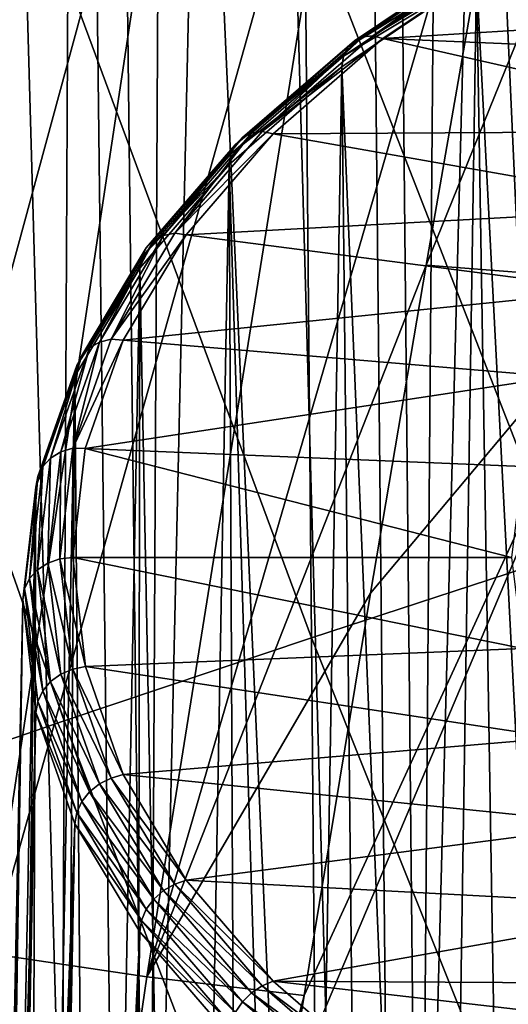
# Model space of a CAD drawing. Header units: metres. Extents: x -109 to 109, y -78 to 121.
# Tile 44 of 256: x -84.27 to -82.31, y -36.86 to -32.93. Entities that reach past the tile are written whole.
import ezdxf

# ---------------------------------------------------------------- set-up
doc = ezdxf.new("R2010")
doc.units = ezdxf.units.M
doc.layers.add('solid_508554_SW0001', color=7, linetype='CONTINUOUS')

msp = doc.modelspace()

# ---------------------------------------------------------------- linework, layer by layer
at = {"layer": 'solid_508554_SW0001'}
for points in [[(-82.668053, -39.634808, 35.219269), (-82.400345, -6.415161, 17.07531), (-81.786201, -6.268696, 17.328995)], [(-81.517548, -39.341702, 35.72694), (-82.668053, -39.634808, 35.219269), (-81.786201, -6.268696, 17.328995)], [(-82.668053, -39.634808, 35.219269), (-82.998306, -6.577496, 16.794138), (-82.400345, -6.415161, 17.07531)], [(-83.750977, -39.986439, 34.610226), (-83.578468, -6.755256, 16.486248), (-82.998306, -6.577496, 16.794138)], [(-82.668053, -39.634808, 35.219269), (-83.750977, -39.986439, 34.610226), (-82.998306, -6.577496, 16.794138)], [(-83.750977, -39.986439, 34.610226), (-84.139221, -6.947954, 16.152485), (-83.578468, -6.755256, 16.486248)], [(-84.754463, -40.392738, 33.906487), (-84.679039, -7.155062, 15.793764), (-84.139221, -6.947954, 16.152485)], [(-83.750977, -39.986439, 34.610226), (-84.754463, -40.392738, 33.906487), (-84.139221, -6.947954, 16.152485)], [(-83.750977, -49.966553, 17.324158), (-84.679039, -17.255331, -1.700416), (-85.196434, -17.034382, -1.31772)], [(-84.754463, -49.560249, 18.027895), (-83.750977, -49.966553, 17.324158), (-85.196434, -17.034382, -1.31772)], [(-83.750977, -49.966553, 17.324158), (-84.139221, -17.462439, -2.059138), (-84.679039, -17.255331, -1.700416)], [(-82.668053, -50.318184, 16.715117), (-83.578468, -17.655138, -2.392901), (-84.139221, -17.462439, -2.059138)], [(-83.750977, -49.966553, 17.324158), (-82.668053, -50.318184, 16.715117), (-84.139221, -17.462439, -2.059138)], [(-82.668053, -50.318184, 16.715117), (-82.998306, -17.832897, -2.70079), (-83.578468, -17.655138, -2.392901)], [(-81.517548, -50.61129, 16.207441), (-82.400345, -17.995234, -2.981963), (-82.998306, -17.832897, -2.70079)], [(-82.668053, -50.318184, 16.715117), (-81.517548, -50.61129, 16.207441), (-82.998306, -17.832897, -2.70079)], [(-81.517548, -50.61129, 16.207441), (-81.786201, -18.141697, -3.235648), (-82.400345, -17.995234, -2.981963)], [(-84.953758, -30.127584, 36.153412), (-85.014481, -33.088882, 38.233406), (-84.07341, -32.76696, 38.79026)], [(-81.318054, -30.640728, -0.866732), (-82.641502, -33.907276, 0.662338), (-82.211143, -31.436113, -0.403447)], [(-81.318054, -30.640728, -0.866732), (-81.81794, -33.970203, 0.570326), (-82.641502, -33.907276, 0.662338)], [(-85.621735, -36.403217, 2.600463), (-84.887703, -30.966444, 0.362225), (-84.23587, -31.114073, 0.11278)], [(-85.010094, -36.539856, 2.374443), (-85.621735, -36.403217, 2.600463), (-84.23587, -31.114073, 0.11278)], [(-85.010094, -36.539856, 2.374443), (-84.23587, -31.114073, 0.11278), (-83.569618, -31.24143, -0.099946)], [(-84.386681, -36.656197, 2.186395), (-85.010094, -36.539856, 2.374443), (-83.569618, -31.24143, -0.099946)], [(-84.386681, -36.656197, 2.186395), (-83.569618, -31.24143, -0.099946), (-82.89299, -31.347153, -0.273644)], [(-83.757233, -36.750294, 2.039633), (-84.386681, -36.656197, 2.186395), (-82.89299, -31.347153, -0.273644)], [(-83.757233, -36.750294, 2.039633), (-82.89299, -31.347153, -0.273644), (-82.211143, -31.436113, -0.403447)], [(-83.757233, -36.750294, 2.039633), (-82.211143, -31.436113, -0.403447), (-82.641502, -33.907276, 0.662338)], [(-82.174339, -32.136642, 39.885086), (-83.12632, -32.449287, 39.340466), (-82.105186, -35.071163, 42.026882)], [(-83.12632, -32.449287, 39.340466), (-84.07341, -32.76696, 38.79026), (-83.099167, -35.395306, 41.454151)], [(-83.12632, -32.449287, 39.340466), (-83.099167, -35.395306, 41.454151), (-82.105186, -35.071163, 42.026882)], [(-81.955338, -42.085335, 30.974829), (-81.820724, -32.424389, 25.232327), (-82.439468, -32.752308, 24.66436)], [(-82.89357, -32.994198, 23.904858), (-82.362152, -32.637291, 24.523039), (-82.8536, -32.990387, 23.872305)], [(-82.39373, -32.651047, 24.561575), (-82.362152, -32.637291, 24.523039), (-82.89357, -32.994198, 23.904858)], [(-82.8536, -32.990387, 23.872305), (-82.325508, -32.635708, 24.486624), (-82.289192, -32.648125, 24.451786)], [(-82.362152, -32.637291, 24.523039), (-82.325508, -32.635708, 24.486624), (-82.8536, -32.990387, 23.872305)], [(-82.8536, -32.990387, 23.872305), (-82.289192, -32.648125, 24.451786), (-82.813698, -33.00087, 23.840818)], [(-80.197067, -32.839542, 24.120243), (-82.813698, -33.00087, 23.840818), (-82.289192, -32.648125, 24.451786)], [(-82.95462, -33.036373, 23.975574), (-82.418129, -32.676056, 24.599659), (-82.928009, -33.009876, 23.940063)], [(-82.433723, -32.710655, 24.634745), (-82.418129, -32.676056, 24.599659), (-82.95462, -33.036373, 23.975574)], [(-82.928009, -33.009876, 23.940063), (-82.39373, -32.651047, 24.561575), (-82.89357, -32.994198, 23.904858)], [(-82.418129, -32.676056, 24.599659), (-82.39373, -32.651047, 24.561575), (-82.928009, -33.009876, 23.940063)], [(-82.971626, -33.071922, 24.009016), (-82.439468, -32.752308, 24.66436), (-82.433723, -32.710655, 24.634745)], [(-82.971626, -33.071922, 24.009016), (-82.433723, -32.710655, 24.634745), (-82.95462, -33.036373, 23.975574)], [(-84.07341, -32.76696, 38.79026), (-85.014481, -33.088882, 38.233406), (-84.087845, -35.727795, 40.877193)], [(-84.07341, -32.76696, 38.79026), (-84.087845, -35.727795, 40.877193), (-83.099167, -35.395306, 41.454151)], [(-82.589737, -42.421547, 30.392492), (-82.439468, -32.752308, 24.66436), (-82.977898, -33.113922, 24.038025)], [(-82.971626, -33.071922, 24.009016), (-82.977898, -33.113922, 24.038025), (-82.439468, -32.752308, 24.66436)], [(-82.589737, -42.421547, 30.392492), (-82.282318, -42.248825, 30.691652), (-82.439468, -32.752308, 24.66436)], [(-82.282318, -42.248825, 30.691652), (-81.955338, -42.085335, 30.974829), (-82.439468, -32.752308, 24.66436)], [(-80.197067, -32.839542, 24.120243), (-80.728073, -33.088875, 23.688385), (-82.813698, -33.00087, 23.840818)], [(-83.338524, -33.379539, 23.237429), (-82.89357, -32.994198, 23.904858), (-83.295776, -33.373318, 23.209047)], [(-82.928009, -33.009876, 23.940063), (-82.89357, -32.994198, 23.904858), (-83.338524, -33.379539, 23.237429)], [(-83.295776, -33.373318, 23.209047), (-82.8536, -32.990387, 23.872305), (-82.813698, -33.00087, 23.840818)], [(-82.89357, -32.994198, 23.904858), (-82.8536, -32.990387, 23.872305), (-83.295776, -33.373318, 23.209047)], [(-83.295776, -33.373318, 23.209047), (-82.813698, -33.00087, 23.840818), (-83.252472, -33.381477, 23.181585)], [(-81.192276, -33.369438, 23.202436), (-83.252472, -33.381477, 23.181585), (-82.813698, -33.00087, 23.840818)], [(-80.728073, -33.088875, 23.688385), (-81.192276, -33.369438, 23.202436), (-82.813698, -33.00087, 23.840818)], [(-83.403824, -33.425392, 23.301771), (-82.95462, -33.036373, 23.975574), (-83.375359, -33.397293, 23.269039)], [(-82.971626, -33.071922, 24.009016), (-82.95462, -33.036373, 23.975574), (-83.403824, -33.425392, 23.301771)], [(-83.375359, -33.397293, 23.269039), (-82.928009, -33.009876, 23.940063), (-83.338524, -33.379539, 23.237429)], [(-82.95462, -33.036373, 23.975574), (-82.928009, -33.009876, 23.940063), (-83.375359, -33.397293, 23.269039)], [(-83.422012, -33.461967, 23.333437), (-82.977898, -33.113922, 24.038025), (-82.971626, -33.071922, 24.009016)], [(-83.422012, -33.461967, 23.333437), (-82.971626, -33.071922, 24.009016), (-83.403824, -33.425392, 23.301771)], [(-85.014481, -33.088882, 38.233406), (-85.070221, -36.065605, 40.293839), (-84.087845, -35.727795, 40.877193)], [(-83.141785, -42.792309, 29.750311), (-82.977898, -33.113922, 24.038025), (-83.428719, -33.504345, 23.361792)], [(-83.422012, -33.461967, 23.333437), (-83.428719, -33.504345, 23.361792), (-82.977898, -33.113922, 24.038025)], [(-83.141785, -42.792309, 29.750311), (-82.876549, -42.602913, 30.078356), (-82.977898, -33.113922, 24.038025)], [(-82.876549, -42.602913, 30.078356), (-82.589737, -42.421547, 30.392492), (-82.977898, -33.113922, 24.038025)], [(-83.690994, -33.788101, 22.529776), (-83.338524, -33.379539, 23.237429), (-83.646042, -33.779327, 22.505819)], [(-83.375359, -33.397293, 23.269039), (-83.338524, -33.379539, 23.237429), (-83.690994, -33.788101, 22.529776)], [(-83.646042, -33.779327, 22.505819), (-83.295776, -33.373318, 23.209047), (-83.252472, -33.381477, 23.181585)], [(-83.338524, -33.379539, 23.237429), (-83.295776, -33.373318, 23.209047), (-83.646042, -33.779327, 22.505819)], [(-83.646042, -33.779327, 22.505819), (-83.252472, -33.381477, 23.181585), (-83.599907, -33.785027, 22.482615)], [(-81.582558, -33.676918, 22.669865), (-83.599907, -33.785027, 22.482615), (-83.252472, -33.381477, 23.181585)], [(-81.192276, -33.369438, 23.202436), (-81.582558, -33.676918, 22.669865), (-83.252472, -33.381477, 23.181585)], [(-83.759659, -33.837856, 22.587362), (-83.403824, -33.425392, 23.301771), (-83.729729, -33.808056, 22.557575)], [(-83.422012, -33.461967, 23.333437), (-83.403824, -33.425392, 23.301771), (-83.759659, -33.837856, 22.587362)], [(-83.729729, -33.808056, 22.557575), (-83.375359, -33.397293, 23.269039), (-83.690994, -33.788101, 22.529776)], [(-83.403824, -33.425392, 23.301771), (-83.375359, -33.397293, 23.269039), (-83.729729, -33.808056, 22.557575)], [(-83.778793, -33.875519, 22.617146), (-83.428719, -33.504345, 23.361792), (-83.422012, -33.461967, 23.333437)], [(-83.778793, -33.875519, 22.617146), (-83.422012, -33.461967, 23.333437), (-83.759659, -33.837856, 22.587362)], [(-83.604012, -43.192612, 29.056969), (-83.428719, -33.504345, 23.361792), (-83.785843, -33.918297, 22.644806)], [(-83.778793, -33.875519, 22.617146), (-83.785843, -33.918297, 22.644806), (-83.428719, -33.504345, 23.361792)], [(-83.604012, -43.192612, 29.056969), (-83.384544, -42.989098, 29.409464), (-83.428719, -33.504345, 23.361792)], [(-83.384544, -42.989098, 29.409464), (-83.141785, -42.792309, 29.750311), (-83.428719, -33.504345, 23.361792)], [(-81.582558, -33.676918, 22.669865), (-81.892738, -34.006516, 22.098988), (-83.599907, -33.785027, 22.482615)], [(-83.94622, -34.214363, 21.791471), (-83.690994, -33.788101, 22.529776), (-83.899681, -34.202923, 21.772129)], [(-83.729729, -33.808056, 22.557575), (-83.690994, -33.788101, 22.529776), (-83.94622, -34.214363, 21.791471)], [(-83.899681, -34.202923, 21.772129), (-83.646042, -33.779327, 22.505819), (-83.599907, -33.785027, 22.482615)], [(-83.690994, -33.788101, 22.529776), (-83.646042, -33.779327, 22.505819), (-83.899681, -34.202923, 21.772129)], [(-83.899681, -34.202923, 21.772129), (-83.599907, -33.785027, 22.482615), (-83.851471, -34.206474, 21.752647)], [(-81.892738, -34.006516, 22.098988), (-83.851471, -34.206474, 21.752647), (-83.599907, -33.785027, 22.482615)], [(-83.986328, -34.23661, 21.815294), (-83.729729, -33.808056, 22.557575), (-83.94622, -34.214363, 21.791471)], [(-83.759659, -33.837856, 22.587362), (-83.729729, -33.808056, 22.557575), (-83.986328, -34.23661, 21.815294)], [(-84.017326, -34.268188, 21.842007), (-83.759659, -33.837856, 22.587362), (-83.986328, -34.23661, 21.815294)], [(-83.778793, -33.875519, 22.617146), (-83.759659, -33.837856, 22.587362), (-84.017326, -34.268188, 21.842007)], [(-84.03714, -34.306984, 21.869827), (-83.785843, -33.918297, 22.644806), (-83.778793, -33.875519, 22.617146)], [(-84.03714, -34.306984, 21.869827), (-83.778793, -33.875519, 22.617146), (-84.017326, -34.268188, 21.842007)], [(-82.862839, -35.216843, 1.233001), (-83.757233, -36.750294, 2.039633), (-82.641502, -33.907276, 0.662338)], [(-81.81794, -33.970203, 0.570326), (-82.862839, -35.216843, 1.233001), (-82.641502, -33.907276, 0.662338)], [(-83.970169, -43.617035, 28.321844), (-83.785843, -33.918297, 22.644806), (-84.044434, -34.350178, 21.896763)], [(-84.03714, -34.306984, 21.869827), (-84.044434, -34.350178, 21.896763), (-83.785843, -33.918297, 22.644806)], [(-83.970169, -43.617035, 28.321844), (-83.799438, -43.402161, 28.694021), (-83.785843, -33.918297, 22.644806)], [(-83.799438, -43.402161, 28.694021), (-83.604012, -43.192612, 29.056969), (-83.785843, -33.918297, 22.644806)], [(-81.81794, -33.970203, 0.570326), (-83.193817, -37.229759, 2.118081), (-83.12809, -36.824497, 1.939115)], [(-81.81794, -33.970203, 0.570326), (-82.290352, -37.292862, 2.032463), (-83.193817, -37.229759, 2.118081)], [(-81.81794, -33.970203, 0.570326), (-83.12809, -36.824497, 1.939115), (-82.862839, -35.216843, 1.233001)], [(-81.892738, -34.006516, 22.098988), (-82.117798, -34.352863, 21.499098), (-83.851471, -34.206474, 21.752647)], [(-84.100754, -34.652554, 21.032497), (-83.94622, -34.214363, 21.791471), (-84.053246, -34.638378, 21.0179)], [(-83.986328, -34.23661, 21.815294), (-83.94622, -34.214363, 21.791471), (-84.100754, -34.652554, 21.032497)], [(-84.053246, -34.638378, 21.0179), (-83.899681, -34.202923, 21.772129), (-83.851471, -34.206474, 21.752647)], [(-83.94622, -34.214363, 21.791471), (-83.899681, -34.202923, 21.772129), (-84.053246, -34.638378, 21.0179)], [(-84.053246, -34.638378, 21.0179), (-83.851471, -34.206474, 21.752647), (-84.00312, -34.638733, 21.003958)], [(-82.117798, -34.352863, 21.499098), (-84.00312, -34.638733, 21.003958), (-83.851471, -34.206474, 21.752647)], [(-84.141693, -34.677166, 21.052233), (-83.986328, -34.23661, 21.815294), (-84.100754, -34.652554, 21.032497)], [(-84.017326, -34.268188, 21.842007), (-83.986328, -34.23661, 21.815294), (-84.141693, -34.677166, 21.052233)], [(-84.173332, -34.710567, 21.075787), (-84.017326, -34.268188, 21.842007), (-84.141693, -34.677166, 21.052233)], [(-84.03714, -34.306984, 21.869827), (-84.017326, -34.268188, 21.842007), (-84.173332, -34.710567, 21.075787)], [(-84.19355, -34.750526, 21.101587), (-84.044434, -34.350178, 21.896763), (-84.03714, -34.306984, 21.869827)], [(-84.19355, -34.750526, 21.101587), (-84.03714, -34.306984, 21.869827), (-84.173332, -34.710567, 21.075787)], [(-84.235306, -44.059845, 27.554876), (-84.044434, -34.350178, 21.896763), (-84.201004, -34.794151, 21.127781)], [(-84.235306, -44.059845, 27.554876), (-84.115623, -43.83651, 27.941702), (-84.044434, -34.350178, 21.896763)], [(-84.19355, -34.750526, 21.101587), (-84.201004, -34.794151, 21.127781), (-84.044434, -34.350178, 21.896763)], [(-84.115623, -43.83651, 27.941702), (-83.970169, -43.617035, 28.321844), (-84.044434, -34.350178, 21.896763)], [(-82.117798, -34.352863, 21.499098), (-82.254257, -34.710518, 20.879616), (-84.00312, -34.638733, 21.003958)], [(-84.152496, -35.096756, 20.263121), (-84.100754, -34.652554, 21.032497), (-84.10466, -35.0798, 20.253332)], [(-84.141693, -34.677166, 21.052233), (-84.100754, -34.652554, 21.032497), (-84.152496, -35.096756, 20.263121)], [(-84.10466, -35.0798, 20.253332), (-84.053246, -34.638378, 21.0179), (-84.053459, -35.074028, 20.25)], [(-84.100754, -34.652554, 21.032497), (-84.053246, -34.638378, 21.0179), (-84.10466, -35.0798, 20.253332)], [(-84.053246, -34.638378, 21.0179), (-84.00312, -34.638733, 21.003958), (-84.053459, -35.074028, 20.25)], [(-82.300003, -35.074028, 20.25), (-84.053459, -35.074028, 20.25), (-84.00312, -34.638733, 21.003958)], [(-82.254257, -34.710518, 20.879616), (-82.300003, -35.074028, 20.25), (-84.00312, -34.638733, 21.003958)], [(-84.193718, -35.123756, 20.278711), (-84.141693, -34.677166, 21.052233), (-84.152496, -35.096756, 20.263121)], [(-84.173332, -34.710567, 21.075787), (-84.141693, -34.677166, 21.052233), (-84.193718, -35.123756, 20.278711)], [(-84.225571, -35.159008, 20.299063), (-84.173332, -34.710567, 21.075787), (-84.193718, -35.123756, 20.278711)], [(-84.19355, -34.750526, 21.101587), (-84.173332, -34.710567, 21.075787), (-84.225571, -35.159008, 20.299063)], [(-84.245926, -35.20015, 20.322815), (-84.201004, -34.794151, 21.127781), (-84.19355, -34.750526, 21.101587)], [(-84.245926, -35.20015, 20.322815), (-84.19355, -34.750526, 21.101587), (-84.225571, -35.159008, 20.299063)], [(-84.395836, -44.515049, 26.766438), (-84.201004, -34.794151, 21.127781), (-84.253433, -35.244209, 20.348255)], [(-84.395836, -44.515049, 26.766438), (-84.328819, -44.286278, 27.16268), (-84.201004, -34.794151, 21.127781)], [(-84.328819, -44.286278, 27.16268), (-84.235306, -44.059845, 27.554876), (-84.201004, -34.794151, 21.127781)], [(-84.245926, -35.20015, 20.322815), (-84.253433, -35.244209, 20.348255), (-84.201004, -34.794151, 21.127781)], [(-84.053246, -35.521225, 19.488764), (-84.152496, -35.096756, 20.263121), (-84.10466, -35.0798, 20.253332)], [(-84.10466, -35.0798, 20.253332), (-84.053459, -35.074028, 20.25), (-84.003059, -35.509579, 19.495607)], [(-84.053246, -35.521225, 19.488764), (-84.10466, -35.0798, 20.253332), (-84.003059, -35.509579, 19.495607)], [(-82.254257, -35.437538, 19.620384), (-84.003059, -35.509579, 19.495607), (-84.053459, -35.074028, 20.25)], [(-82.300003, -35.074028, 20.25), (-82.254257, -35.437538, 19.620384), (-84.053459, -35.074028, 20.25)], [(-82.105186, -35.071163, 42.026882), (-83.099167, -35.395306, 41.454151), (-82.041359, -38.041698, 44.153385)], [(-84.141693, -35.570351, 19.50519), (-84.225571, -35.159008, 20.299063), (-84.193718, -35.123756, 20.278711)], [(-84.100754, -35.540955, 19.493744), (-84.193718, -35.123756, 20.278711), (-84.152496, -35.096756, 20.263121)], [(-84.141693, -35.570351, 19.50519), (-84.193718, -35.123756, 20.278711), (-84.100754, -35.540955, 19.493744)], [(-84.100754, -35.540955, 19.493744), (-84.152496, -35.096756, 20.263121), (-84.053246, -35.521225, 19.488764)], [(-84.173332, -35.607449, 19.522339), (-84.245926, -35.20015, 20.322815), (-84.225571, -35.159008, 20.299063)], [(-84.173332, -35.607449, 19.522339), (-84.225571, -35.159008, 20.299063), (-84.141693, -35.570351, 19.50519)], [(-84.19355, -35.649773, 19.544044), (-84.253433, -35.244209, 20.348255), (-84.245926, -35.20015, 20.322815)], [(-84.19355, -35.649773, 19.544044), (-84.245926, -35.20015, 20.322815), (-84.173332, -35.607449, 19.522339)], [(-84.449585, -44.976494, 25.967192), (-84.253433, -35.244209, 20.348255), (-84.201004, -35.694271, 19.568729)], [(-84.436142, -44.74538, 26.367493), (-84.253433, -35.244209, 20.348255), (-84.449585, -44.976494, 25.967192)], [(-84.436142, -44.74538, 26.367493), (-84.395836, -44.515049, 26.766438), (-84.253433, -35.244209, 20.348255)], [(-84.19355, -35.649773, 19.544044), (-84.201004, -35.694271, 19.568729), (-84.253433, -35.244209, 20.348255)], [(-82.862839, -35.216843, 1.233001), (-83.12809, -36.824497, 1.939115), (-83.757233, -36.750294, 2.039633)], [(-83.099167, -35.395306, 41.454151), (-84.087845, -35.727795, 40.877193), (-83.073303, -38.379173, 43.55537)], [(-83.099167, -35.395306, 41.454151), (-83.073303, -38.379173, 43.55537), (-82.041359, -38.041698, 44.153385)], [(-82.254257, -35.437538, 19.620384), (-82.117798, -35.795197, 19.000902), (-84.003059, -35.509579, 19.495607)], [(-84.053246, -35.521225, 19.488764), (-84.003059, -35.509579, 19.495607), (-83.85128, -35.941982, 18.746664)], [(-82.117798, -35.795197, 19.000902), (-83.85128, -35.941982, 18.746664), (-84.003059, -35.509579, 19.495607)], [(-84.141693, -35.570351, 19.50519), (-84.100754, -35.540955, 19.493744), (-83.94622, -35.979149, 18.73477)], [(-84.100754, -35.540955, 19.493744), (-84.053246, -35.521225, 19.488764), (-83.899681, -35.95668, 18.734535)], [(-83.94622, -35.979149, 18.73477), (-84.100754, -35.540955, 19.493744), (-83.899681, -35.95668, 18.734535)], [(-83.899681, -35.95668, 18.734535), (-84.053246, -35.521225, 19.488764), (-83.85128, -35.941982, 18.746664)], [(-84.173332, -35.607449, 19.522339), (-84.141693, -35.570351, 19.50519), (-83.986328, -36.010906, 18.742128)], [(-83.986328, -36.010906, 18.742128), (-84.141693, -35.570351, 19.50519), (-83.94622, -35.979149, 18.73477)], [(-84.19355, -35.649773, 19.544044), (-84.173332, -35.607449, 19.522339), (-84.017326, -36.049828, 18.756119)], [(-84.017326, -36.049828, 18.756119), (-84.173332, -35.607449, 19.522339), (-83.986328, -36.010906, 18.742128)], [(-84.03714, -36.093315, 18.775805), (-84.201004, -35.694271, 19.568729), (-84.19355, -35.649773, 19.544044)], [(-84.03714, -36.093315, 18.775805), (-84.19355, -35.649773, 19.544044), (-84.017326, -36.049828, 18.756119)], [(-84.436142, -45.207607, 25.566891), (-84.449585, -44.976494, 25.967192), (-84.201004, -35.694271, 19.568729)], [(-84.395836, -45.437939, 25.167944), (-84.436142, -45.207607, 25.566891), (-84.201004, -35.694271, 19.568729)], [(-84.395836, -45.437939, 25.167944), (-84.201004, -35.694271, 19.568729), (-84.044434, -36.138241, 18.799747)], [(-84.03714, -36.093315, 18.775805), (-84.044434, -36.138241, 18.799747), (-84.201004, -35.694271, 19.568729)], [(-84.087845, -35.727795, 40.877193), (-85.070221, -36.065605, 40.293839), (-84.099701, -38.725906, 42.953331)], [(-84.087845, -35.727795, 40.877193), (-84.099701, -38.725906, 42.953331), (-83.073303, -38.379173, 43.55537)], [(-82.117798, -35.795197, 19.000902), (-81.892738, -36.141544, 18.401012), (-83.85128, -35.941982, 18.746664)], [(-83.899681, -35.95668, 18.734535), (-83.85128, -35.941982, 18.746664), (-83.599609, -36.363441, 18.01667)], [(-81.892738, -36.141544, 18.401012), (-83.599609, -36.363441, 18.01667), (-83.85128, -35.941982, 18.746664)], [(-83.986328, -36.010906, 18.742128), (-83.94622, -35.979149, 18.73477), (-83.690994, -36.405407, 17.996466)], [(-83.94622, -35.979149, 18.73477), (-83.899681, -35.95668, 18.734535), (-83.646042, -36.380276, 18.000845)], [(-83.690994, -36.405407, 17.996466), (-83.94622, -35.979149, 18.73477), (-83.646042, -36.380276, 18.000845)], [(-83.646042, -36.380276, 18.000845), (-83.899681, -35.95668, 18.734535), (-83.599609, -36.363441, 18.01667)], [(-84.017326, -36.049828, 18.756119), (-83.986328, -36.010906, 18.742128), (-83.729729, -36.439461, 17.999847)], [(-83.729729, -36.439461, 17.999847), (-83.986328, -36.010906, 18.742128), (-83.690994, -36.405407, 17.996466)], [(-85.070221, -36.065605, 40.293839), (-85.119705, -39.078278, 42.344913), (-84.099701, -38.725906, 42.953331)], [(-84.03714, -36.093315, 18.775805), (-84.017326, -36.049828, 18.756119), (-83.759659, -36.48016, 18.010763)], [(-83.759659, -36.48016, 18.010763), (-84.017326, -36.049828, 18.756119), (-83.729729, -36.439461, 17.999847)], [(-83.778793, -36.52478, 18.028486), (-84.044434, -36.138241, 18.799747), (-84.03714, -36.093315, 18.775805)], [(-83.778793, -36.52478, 18.028486), (-84.03714, -36.093315, 18.775805), (-83.759659, -36.48016, 18.010763)], [(-84.328819, -45.66671, 24.771702), (-84.395836, -45.437939, 25.167944), (-84.044434, -36.138241, 18.799747)], [(-84.235306, -45.893147, 24.379505), (-84.328819, -45.66671, 24.771702), (-84.044434, -36.138241, 18.799747)], [(-84.235306, -45.893147, 24.379505), (-84.044434, -36.138241, 18.799747), (-83.785843, -36.570126, 18.051704)], [(-83.778793, -36.52478, 18.028486), (-83.785843, -36.570126, 18.051704), (-84.044434, -36.138241, 18.799747)], [(-81.892738, -36.141544, 18.401012), (-81.582558, -36.471138, 17.830135), (-83.599609, -36.363441, 18.01667)], [(-83.690994, -36.405407, 17.996466), (-83.646042, -36.380276, 18.000845), (-83.295776, -36.786285, 17.297617)], [(-83.646042, -36.380276, 18.000845), (-83.599609, -36.363441, 18.01667), (-83.252068, -36.766979, 17.317728)], [(-83.295776, -36.786285, 17.297617), (-83.646042, -36.380276, 18.000845), (-83.252068, -36.766979, 17.317728)], [(-81.582558, -36.471138, 17.830135), (-83.252068, -36.766979, 17.317728), (-83.599609, -36.363441, 18.01667)], [(-83.729729, -36.439461, 17.999847), (-83.690994, -36.405407, 17.996466), (-83.338524, -36.813972, 17.288815)], [(-83.338524, -36.813972, 17.288815), (-83.690994, -36.405407, 17.996466), (-83.295776, -36.786285, 17.297617)], [(-83.759659, -36.48016, 18.010763), (-83.729729, -36.439461, 17.999847), (-83.375359, -36.850224, 17.288383)], [(-83.375359, -36.850224, 17.288383), (-83.729729, -36.439461, 17.999847), (-83.338524, -36.813972, 17.288815)], [(-83.778793, -36.52478, 18.028486), (-83.759659, -36.48016, 18.010763), (-83.403824, -36.892624, 17.296354)], [(-83.403824, -36.892624, 17.296354), (-83.759659, -36.48016, 18.010763), (-83.375359, -36.850224, 17.288383)], [(-81.582558, -36.471138, 17.830135), (-81.192276, -36.778618, 17.297564), (-83.252068, -36.766979, 17.317728)], [(-83.422012, -36.938332, 17.312195), (-83.785843, -36.570126, 18.051704), (-83.778793, -36.52478, 18.028486)], [(-83.422012, -36.938332, 17.312195), (-83.778793, -36.52478, 18.028486), (-83.403824, -36.892624, 17.296354)], [(-84.115623, -46.116478, 23.992682), (-84.235306, -45.893147, 24.379505), (-83.785843, -36.570126, 18.051704)], [(-83.970169, -46.335953, 23.612537), (-84.115623, -46.116478, 23.992682), (-83.785843, -36.570126, 18.051704)], [(-83.970169, -46.335953, 23.612537), (-83.785843, -36.570126, 18.051704), (-83.428719, -36.984077, 17.334719)], [(-83.422012, -36.938332, 17.312195), (-83.428719, -36.984077, 17.334719), (-83.785843, -36.570126, 18.051704)], [(-84.544258, -42.135582, 4.418631), (-84.386681, -36.656197, 2.186395), (-83.757233, -36.750294, 2.039633)], [(-84.544258, -42.135582, 4.418631), (-83.757233, -36.750294, 2.039633), (-83.12809, -36.824497, 1.939115)], [(-83.295776, -36.786285, 17.297617), (-83.252068, -36.766979, 17.317728), (-82.813133, -37.147617, 16.658442)], [(-80.728073, -37.059181, 16.811615), (-82.813133, -37.147617, 16.658442), (-83.252068, -36.766979, 17.317728)], [(-81.192276, -36.778618, 17.297564), (-80.728073, -37.059181, 16.811615), (-83.252068, -36.766979, 17.317728)], [(-83.375359, -36.850224, 17.288383), (-83.338524, -36.813972, 17.288815), (-82.89357, -37.199314, 16.621384)], [(-83.338524, -36.813972, 17.288815), (-83.295776, -36.786285, 17.297617), (-82.8536, -37.169216, 16.634359)], [(-82.89357, -37.199314, 16.621384), (-83.338524, -36.813972, 17.288815), (-82.8536, -37.169216, 16.634359)], [(-82.8536, -37.169216, 16.634359), (-83.295776, -36.786285, 17.297617), (-82.813133, -37.147617, 16.658442)], [(-84.544258, -42.135582, 4.418631), (-83.12809, -36.824497, 1.939115), (-83.193817, -37.229759, 2.118081)], [(-83.403824, -36.892624, 17.296354), (-83.375359, -36.850224, 17.288383), (-82.928009, -37.23764, 16.617359)], [(-82.928009, -37.23764, 16.617359), (-83.375359, -36.850224, 17.288383), (-82.89357, -37.199314, 16.621384)]]:
    msp.add_3dface(points, dxfattribs=at)

doc.saveas('drawing.dxf')
